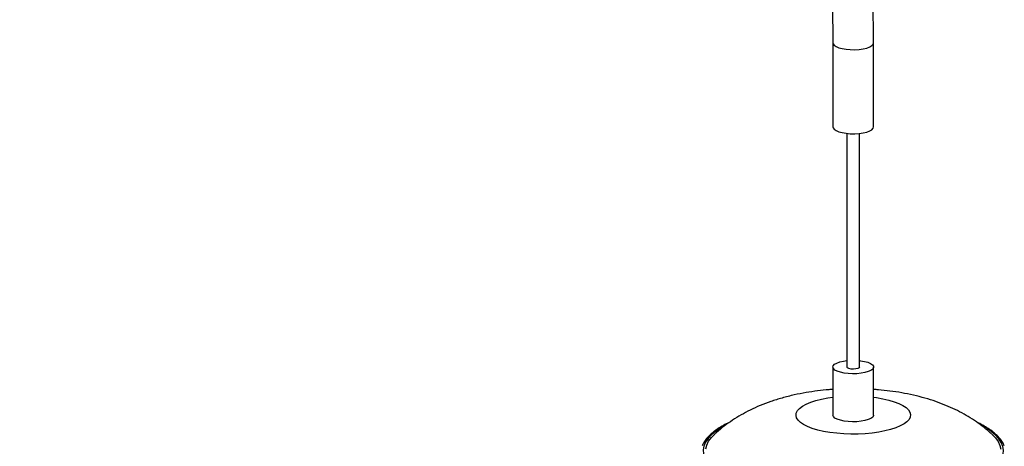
# Paper-space layout '_Dimétrica' of a CAD drawing. Header units: millimetres. Extents: x -2404 to -1454, y -1794 to -278.
# Tile 4 of 5: x -1883 to -1496, y -891 to -723. Entities that reach past the tile are written whole.
import ezdxf

# ---------------------------------------------------------------- set-up
doc = ezdxf.new("R2010")
doc.units = ezdxf.units.MM

psp = doc.layouts.new('_Dimétrica')

# ---------------------------------------------------------------- linework, layer by layer
at = {"color": 7, "linetype": 'Continuous', "lineweight": 25}
for p, q in [((-1563.28, -732.31), (-1563.28, -765.31)), ((-1547.28, -765.31), (-1547.28, -732.31)), ((-1557.78, -767.85), (-1557.78, -859.59)), ((-1552.78, -859.59), (-1552.78, -767.85)), ((-1563.28, -859.59), (-1563.28, -878.45)), ((-1547.28, -878.45), (-1547.28, -859.59))]:
    psp.add_line(p, q, dxfattribs=at)
at = {"color": 8, "linetype": 'Continuous', "lineweight": 25, "flags": 128}
for points in [[(-1563.28, -732.31), (-1563.21, -732.65), (-1562.81, -733.21), (-1562.06, -733.73), (-1560.99, -734.18), (-1559.65, -734.55), (-1558.11, -734.81)], [(-1558.11, -734.81), (-1556.43, -734.95), (-1554.7, -734.97), (-1553, -734.87), (-1551.4, -734.65), (-1549.99, -734.32), (-1548.82, -733.89), (-1547.96, -733.39), (-1547.43, -732.84), (-1547.28, -732.31)], [(-1547.28, -871.44), (-1546.11, -871.6), (-1543.6, -872.03), (-1541.28, -872.57), (-1539.18, -873.2), (-1537.34, -873.92), (-1535.77, -874.7), (-1534.52, -875.55), (-1533.59, -876.44), (-1533, -877.36), (-1532.77, -878.3), (-1532.89, -879.24), (-1533.36, -880.17), (-1534.18, -881.07), (-1535.33, -881.93), (-1536.8, -882.74), (-1538.56, -883.47), (-1540.58, -884.13), (-1542.83, -884.7), (-1545.28, -885.17), (-1547.89, -885.54), (-1550.61, -885.79), (-1553.41, -885.93), (-1556.23, -885.95), (-1559.04, -885.85), (-1561.8, -885.63), (-1564.45, -885.3), (-1566.95, -884.87), (-1569.27, -884.33), (-1571.37, -883.7), (-1573.22, -882.98), (-1574.78, -882.2), (-1576.03, -881.35), (-1576.96, -880.46), (-1577.55, -879.54), (-1577.78, -878.6), (-1577.66, -877.66), (-1577.19, -876.73), (-1576.37, -875.83), (-1575.22, -874.97), (-1573.75, -874.16), (-1572, -873.43), (-1569.98, -872.77), (-1567.72, -872.2), (-1565.27, -871.73), (-1563.28, -871.44)], [(-1604.81, -881.91), (-1605.07, -882.04), (-1607.38, -883.36), (-1609.36, -884.74), (-1611.03, -886.16), (-1612.36, -887.62), (-1613.34, -889.11), (-1613.98, -890.62), (-1614.26, -892.14), (-1614.19, -893.66), (-1613.76, -895.18), (-1612.99, -896.68), (-1611.86, -898.16), (-1610.4, -899.61), (-1608.6, -901.01), (-1606.48, -902.36), (-1604.06, -903.66), (-1601.34, -904.88), (-1598.34, -906.03), (-1595.37, -907.02)], [(-1511.39, -905.74), (-1509.49, -905), (-1506.74, -903.78), (-1504.29, -902.49), (-1502.14, -901.14), (-1500.32, -899.74), (-1498.82, -898.3), (-1497.66, -896.83), (-1496.85, -895.33), (-1496.39, -893.81), (-1496.28, -892.28), (-1496.53, -890.76), (-1497.14, -889.25), (-1498.09, -887.76), (-1499.38, -886.29), (-1501.02, -884.87), (-1502.97, -883.49), (-1505.25, -882.17), (-1505.57, -882)]]:
    psp.add_lwpolyline(points, dxfattribs=at)
at = {"color": 7, "linetype": 'Continuous', "lineweight": 25, "flags": 128}
for points in [[(-1563.28, -765.31), (-1563.21, -765.65), (-1562.81, -766.21), (-1562.06, -766.73), (-1560.99, -767.18), (-1559.65, -767.55), (-1558.11, -767.81)], [(-1558.11, -767.81), (-1556.43, -767.95), (-1554.7, -767.97), (-1553, -767.87), (-1551.4, -767.65), (-1549.99, -767.31), (-1548.82, -766.89), (-1547.96, -766.39), (-1547.43, -765.84), (-1547.28, -765.31)], [(-1552.78, -857.06), (-1552.45, -857.1), (-1550.91, -857.36), (-1549.57, -857.73), (-1548.5, -858.18), (-1547.74, -858.7), (-1547.34, -859.26), (-1547.31, -859.83), (-1547.65, -860.4), (-1548.35, -860.93), (-1549.37, -861.39), (-1550.67, -861.77), (-1552.18, -862.05), (-1553.84, -862.22), (-1555.57, -862.26), (-1557.28, -862.18), (-1558.9, -861.97), (-1560.35, -861.66), (-1561.56, -861.24), (-1562.48, -860.76), (-1563.06, -860.21), (-1563.28, -859.64), (-1563.12, -859.07), (-1562.6, -858.52), (-1561.73, -858.02), (-1560.56, -857.59), (-1559.15, -857.26), (-1557.78, -857.06)], [(-1552.78, -859.59), (-1552.94, -859.89), (-1553.45, -860.16), (-1554.25, -860.35), (-1555.2, -860.43), (-1556.16, -860.37), (-1556.99, -860.2), (-1557.56, -859.94), (-1557.78, -859.62), (-1557.78, -859.59)], [(-1547.28, -878.45), (-1547.31, -878.69), (-1547.65, -879.26), (-1548.35, -879.78), (-1549.37, -880.25), (-1550.67, -880.63), (-1552.18, -880.91), (-1553.84, -881.07), (-1555.57, -881.11), (-1557.28, -881.03), (-1558.9, -880.83), (-1560.35, -880.51), (-1561.56, -880.1), (-1562.48, -879.61), (-1563.06, -879.07), (-1563.28, -878.5), (-1563.28, -878.45)], [(-1613.22, -891.77), (-1612.85, -890.26), (-1612.13, -888.76), (-1611.05, -887.28), (-1609.71, -885.92)], [(-1500.85, -885.91), (-1500.8, -885.96), (-1499.4, -887.4), (-1498.36, -888.88), (-1497.66, -890.38), (-1497.31, -891.89)]]:
    psp.add_lwpolyline(points, dxfattribs=at)
at = {"color": 7, "linetype": 'Continuous', "lineweight": 25}
for points, knots in [([(-1547.28, -732.32), (-1547.34, -727.24), (-1547.45, -717.32), (-1548.36, -702.74), (-1549.69, -688.85), (-1551.41, -675.65), (-1553.44, -663.17), (-1555.83, -650.77), (-1558.56, -638.55), (-1561.6, -626.61), (-1564.69, -615.67), (-1567.62, -606.16), (-1570.33, -597.97), (-1572.78, -590.94), (-1575.21, -584.28), (-1577.72, -577.72), (-1580.38, -571.06), (-1584.53, -561.1), (-1590.51, -547.72), (-1597.96, -532.57), (-1605.35, -518.72), (-1612.32, -506.46), (-1619.5, -494.62), (-1625.58, -485.17), (-1630.41, -477.97), (-1633.98, -472.78), (-1637.48, -467.83), (-1640.89, -463.11), (-1644.14, -458.72), (-1646.74, -455.28), (-1648.64, -452.82), (-1649.86, -451.24), (-1650.88, -449.93), (-1651.83, -448.72), (-1652.93, -447.32), (-1654.54, -445.3), (-1656.82, -442.47), (-1659.84, -438.78), (-1663.42, -434.5), (-1667.48, -429.77), (-1671.68, -424.99), (-1675.81, -420.41), (-1679.58, -416.32), (-1682.96, -412.74), (-1685.83, -409.75), (-1688.13, -407.39), (-1690.01, -405.48), (-1691.86, -403.62), (-1694.03, -401.46), (-1696.69, -398.86), (-1700.24, -395.43), (-1704.83, -391.1), (-1710.52, -385.89), (-1718.38, -378.94), (-1728.18, -370.69), (-1739.75, -361.55), (-1752.6, -352.05), (-1766.73, -342.37), (-1782.21, -332.7), (-1797.74, -323.87), (-1814.09, -315.47), (-1831.29, -307.61), (-1849.37, -300.4), (-1867.72, -294.14), (-1884.34, -289.43), (-1899.18, -285.91), (-1912.13, -283.35), (-1925.24, -281.25), (-1938.35, -279.66), (-1951.11, -278.63), (-1962.27, -278.16), (-1971.74, -278.07), (-1979.67, -278.22), (-1987.07, -278.55), (-1993.96, -279.03), (-2000.51, -279.65), (-2007.12, -280.44), (-2014.21, -281.46), (-2022, -282.82), (-2030.45, -284.57), (-2039.55, -286.78), (-2049.23, -289.51), (-2059.27, -292.77), (-2069.44, -296.54), (-2079.53, -300.76), (-2089.51, -305.41), (-2099.02, -310.31), (-2108.09, -315.42), (-2116.71, -320.69), (-2124.97, -326.13), (-2132.57, -331.5), (-2139.22, -336.49), (-2144.88, -340.95), (-2149.59, -344.84), (-2153.43, -348.1), (-2156.23, -350.56), (-2158.36, -352.46), (-2160.3, -354.21), (-2162.65, -356.38), (-2165.5, -359.05), (-2168.82, -362.25), (-2172.61, -366), (-2178.04, -371.55), (-2184.8, -378.82), (-2192.55, -387.68), (-2201.2, -398.2), (-2210.52, -410.41), (-2220.3, -424.37), (-2229.44, -438.53), (-2238.07, -453.05), (-2245.1, -465.87), (-2250.72, -476.83), (-2255.08, -485.74), (-2259.31, -494.83), (-2263.41, -504.11), (-2267.35, -513.48), (-2271.01, -522.67), (-2274.55, -532.02), (-2277.84, -541.21), (-2280.85, -550.09), (-2283.35, -557.85), (-2285.16, -563.73), (-2286.54, -568.36), (-2287.73, -572.42), (-2289.12, -577.36), (-2290.73, -583.23), (-2292.51, -590.03), (-2294.43, -597.79), (-2296.47, -606.51), (-2298.58, -616.2), (-2300.71, -626.88), (-2302.82, -638.54), (-2304.85, -651.21), (-2306.59, -663.81), (-2308.05, -676.21), (-2309.24, -688.27), (-2310.24, -700.94), (-2311, -714.23), (-2311.51, -728.11), (-2311.57, -737.59), (-2311.61, -742.42)], [0, 0, 0, 0, 0.011504, 0.022468, 0.032899, 0.042802, 0.05218, 0.061037, 0.070807, 0.079857, 0.088185, 0.095794, 0.101686, 0.107059, 0.112069, 0.11716, 0.12236, 0.127669, 0.140613, 0.154162, 0.164187, 0.174511, 0.184563, 0.193986, 0.19867, 0.203182, 0.20752, 0.211685, 0.215678, 0.219253, 0.22092, 0.222347, 0.223532, 0.224481, 0.22565, 0.227348, 0.230026, 0.233437, 0.23758, 0.241976, 0.246812, 0.251217, 0.25519, 0.258732, 0.261767, 0.264083, 0.265793, 0.267514, 0.269704, 0.272364, 0.275493, 0.2803, 0.28591, 0.292043, 0.30285, 0.31343, 0.323785, 0.337306, 0.350437, 0.363345, 0.376131, 0.390523, 0.404782, 0.418989, 0.433448, 0.443237, 0.453134, 0.463128, 0.473209, 0.483093, 0.492311, 0.498782, 0.504874, 0.510589, 0.515927, 0.520892, 0.525879, 0.531458, 0.53763, 0.544395, 0.551753, 0.559707, 0.568193, 0.576818, 0.585519, 0.594303, 0.603177, 0.611208, 0.61932, 0.627486, 0.63506, 0.641781, 0.647543, 0.652467, 0.656546, 0.65972, 0.66146, 0.663466, 0.666041, 0.669186, 0.672904, 0.6772, 0.682077, 0.691684, 0.701169, 0.710517, 0.724522, 0.738187, 0.751528, 0.764974, 0.778677, 0.786477, 0.794357, 0.802314, 0.810348, 0.818457, 0.826414, 0.833775, 0.842098, 0.849463, 0.855865, 0.861299, 0.863927, 0.867203, 0.871217, 0.875967, 0.881456, 0.887683, 0.894648, 0.902349, 0.910786, 0.919956, 0.929854, 0.940475, 0.949322, 0.958607, 0.968324, 0.978466, 0.989028, 1, 1, 1, 1]), ([(-2295.61, -742.42), (-2295.57, -737.04), (-2295.48, -726.49), (-2294.84, -711.09), (-2293.88, -696.44), (-2292.64, -682.57), (-2291.18, -669.48), (-2289.45, -656.51), (-2287.48, -643.76), (-2285.27, -631.35), (-2283.03, -620.02), (-2280.83, -609.88), (-2278.72, -600.9), (-2276.73, -592.9), (-2274.78, -585.52), (-2272.84, -578.53), (-2270.32, -569.86), (-2267.21, -559.81), (-2263.81, -549.6), (-2260.81, -541.1), (-2258.12, -533.78), (-2255.22, -526.24), (-2252.01, -518.27), (-2248.13, -509.06), (-2243.44, -498.57), (-2237.83, -486.78), (-2231.64, -474.65), (-2224.93, -462.37), (-2217.76, -450.14), (-2210.1, -437.99), (-2202.43, -426.67), (-2194.8, -416.16), (-2187.39, -406.58), (-2179.91, -397.52), (-2173.41, -390.12), (-2167.98, -384.23), (-2163.61, -379.67), (-2159.37, -375.39), (-2155.27, -371.4), (-2151.8, -368.13), (-2149.08, -365.64), (-2147.23, -363.97), (-2145.75, -362.66), (-2144.29, -361.38), (-2142.51, -359.83), (-2140.16, -357.82), (-2136.77, -354.99), (-2132.38, -351.45), (-2127.08, -347.36), (-2121.43, -343.21), (-2114.88, -338.63), (-2107.33, -333.69), (-2098.67, -328.44), (-2089.46, -323.34), (-2079.94, -318.56), (-2070.5, -314.29), (-2061.56, -310.67), (-2053.3, -307.67), (-2045.98, -305.28), (-2039.58, -303.4), (-2034.02, -301.91), (-2028.66, -300.6), (-2023.12, -299.38), (-2016.36, -298.05), (-2008.19, -296.71), (-1998.43, -295.48), (-1986.32, -294.45), (-1972.16, -293.97), (-1956.37, -294.31), (-1940.79, -295.46), (-1925.52, -297.34), (-1909.44, -300.07), (-1892.5, -303.81), (-1874.69, -308.74), (-1857.13, -314.6), (-1841, -320.91), (-1826.19, -327.48), (-1812.51, -334.19), (-1798.69, -341.65), (-1784.69, -349.93), (-1771.37, -358.53), (-1758.77, -367.34), (-1747.17, -376.03), (-1736.17, -384.84), (-1726.06, -393.44), (-1716.9, -401.69), (-1710.2, -408.03), (-1705.74, -412.39), (-1703.34, -414.77), (-1701.37, -416.75), (-1699.79, -418.36), (-1698.35, -419.83), (-1696.72, -421.51), (-1694.65, -423.67), (-1692.02, -426.45), (-1688.87, -429.84), (-1685.12, -433.96), (-1681.09, -438.51), (-1677.07, -443.16), (-1673.46, -447.43), (-1670.25, -451.31), (-1667.48, -454.74), (-1665.2, -457.61), (-1663.35, -459.95), (-1661.67, -462.11), (-1659.8, -464.55), (-1657.51, -467.57), (-1654.76, -471.26), (-1651.56, -475.64), (-1647.95, -480.71), (-1642.98, -487.9), (-1637.01, -496.91), (-1630.4, -507.44), (-1624.42, -517.53), (-1619, -527.16), (-1614.1, -536.31), (-1609.6, -545.16), (-1605.6, -553.44), (-1601.84, -561.59), (-1598.13, -570.03), (-1594.21, -579.48), (-1590.11, -590.02), (-1585.92, -601.69), (-1581.73, -614.5), (-1577.66, -628.4), (-1573.82, -643.38), (-1570.78, -657.45), (-1568.44, -670.37), (-1566.69, -681.92), (-1565.24, -693.92), (-1564.14, -706.35), (-1563.42, -719.21), (-1563.32, -727.9), (-1563.28, -732.31)], [0, 0, 0, 0, 0.01271, 0.024885, 0.036511, 0.047578, 0.058076, 0.067996, 0.078938, 0.089062, 0.09836, 0.10683, 0.114164, 0.120736, 0.126849, 0.132737, 0.138399, 0.148863, 0.158454, 0.164772, 0.170981, 0.177612, 0.184669, 0.192149, 0.202295, 0.213108, 0.224511, 0.236147, 0.247958, 0.259935, 0.272068, 0.28227, 0.292566, 0.302532, 0.311872, 0.317428, 0.322744, 0.327822, 0.332664, 0.337208, 0.339884, 0.341982, 0.343507, 0.344894, 0.346886, 0.349494, 0.352713, 0.358053, 0.36376, 0.369668, 0.375776, 0.383957, 0.392467, 0.401306, 0.410461, 0.419245, 0.427282, 0.434581, 0.441152, 0.446423, 0.451114, 0.455408, 0.460039, 0.465085, 0.472328, 0.480303, 0.489032, 0.501795, 0.51442, 0.5268, 0.538905, 0.550713, 0.565068, 0.579309, 0.593486, 0.607616, 0.618898, 0.630332, 0.642141, 0.654331, 0.666908, 0.677689, 0.688704, 0.699254, 0.709096, 0.718227, 0.726645, 0.729577, 0.732092, 0.734152, 0.735759, 0.737105, 0.73872, 0.740942, 0.74377, 0.747204, 0.751192, 0.756143, 0.760686, 0.76482, 0.768546, 0.771862, 0.774614, 0.77667, 0.778488, 0.780687, 0.783491, 0.786899, 0.790913, 0.795532, 0.800734, 0.810342, 0.81957, 0.828415, 0.836499, 0.844234, 0.851618, 0.858717, 0.864855, 0.871765, 0.879449, 0.887903, 0.897301, 0.907496, 0.918485, 0.930267, 0.942843, 0.951508, 0.960515, 0.969864, 0.979559, 0.989603, 1, 1, 1, 1]), ([(-1563.28, -868.41), (-1563.8, -868.44), (-1565.83, -868.56), (-1569.35, -868.96), (-1573.9, -869.61), (-1578.57, -870.53), (-1583.21, -871.69), (-1587.68, -873.09), (-1591.84, -874.67), (-1595.73, -876.43), (-1599.36, -878.36), (-1602.78, -880.47), (-1605.99, -882.77), (-1608.27, -884.58), (-1609.42, -885.68), (-1609.63, -885.88)], [0, 0, 0, 0, 0.0302769, 0.1167664, 0.2061049, 0.2996811, 0.3989006, 0.492219, 0.5817571, 0.667044, 0.7489486, 0.8284458, 0.9062939, 0.9830223, 1, 1, 1, 1]), ([(-1500.94, -885.87), (-1501.43, -885.42), (-1502.83, -884.13), (-1505.35, -882.18), (-1508.46, -880.02), (-1511.76, -878.05), (-1515.24, -876.23), (-1518.94, -874.58), (-1522.9, -873.09), (-1527.13, -871.76), (-1531.6, -870.62), (-1536.19, -869.69), (-1540.8, -869), (-1544.49, -868.58), (-1546.65, -868.45), (-1547.28, -868.41)], [0, 0, 0, 0, 0.038543, 0.112674, 0.187577, 0.263764, 0.341931, 0.422967, 0.507842, 0.597179, 0.690322, 0.783987, 0.875278, 0.963601, 1, 1, 1, 1]), ([(-1603.83, -881.27), (-1604.47, -881.57), (-1605.95, -882.28), (-1607.98, -883.47), (-1609.95, -884.82), (-1611.63, -886.24), (-1613.01, -887.71), (-1614.05, -889.15), (-1614.47, -890.11), (-1614.66, -890.55)], [0, 0, 0, 0, 0.113179, 0.265436, 0.41803, 0.570901, 0.723699, 0.875634, 1, 1, 1, 1]), ([(-1495.9, -890.56), (-1496, -890.32), (-1496.28, -889.56), (-1497.07, -888.33), (-1498.28, -886.87), (-1499.81, -885.45), (-1501.64, -884.08), (-1503.77, -882.76), (-1505.48, -881.82), (-1506.55, -881.34), (-1506.74, -881.26)], [0, 0, 0, 0, 0.069469, 0.214307, 0.362253, 0.512659, 0.664402, 0.816583, 0.96863, 1, 1, 1, 1])]:
    psp.add_open_spline(points, degree=3, knots=knots, dxfattribs=at)

doc.saveas('drawing.dxf')
